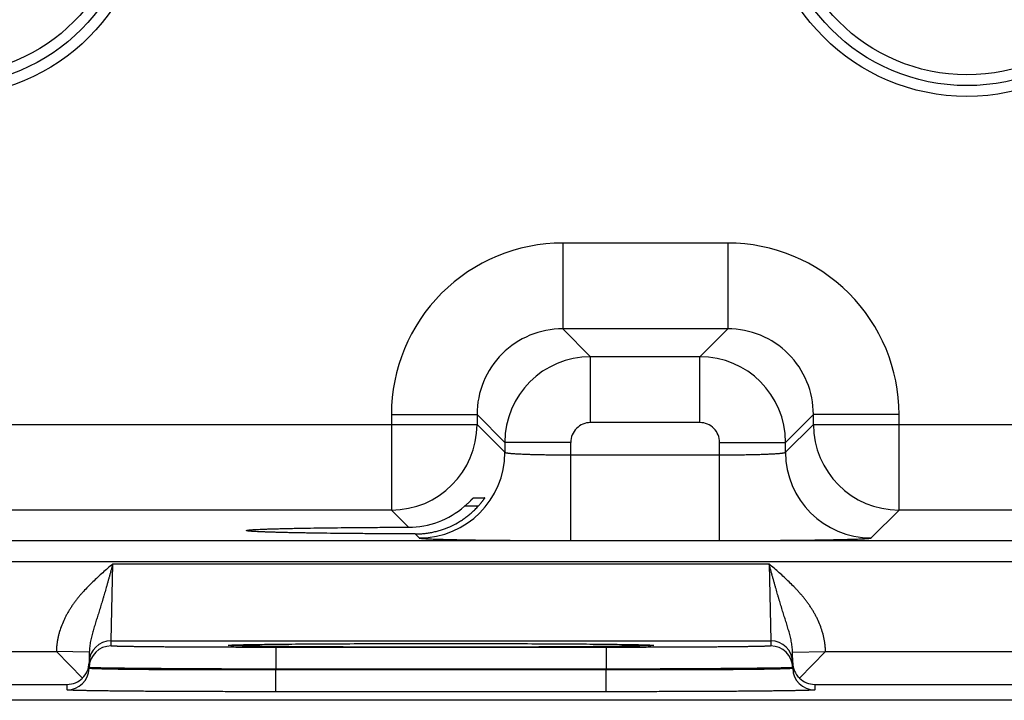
# Model space of a CAD drawing. Header units: inches. Extents: x 0 to 34, y 0 to 22.
# Tile 27 of 111: x 13.112 to 14.009, y 12.831 to 13.45. Entities that reach past the tile are written whole.
import ezdxf

# ---------------------------------------------------------------- set-up
doc = ezdxf.new("R2010")
doc.units = ezdxf.units.IN
doc.header["$LTSCALE"] = 1.87
doc.header["$MEASUREMENT"] = 0
doc.layers.get('0').update_dxf_attribs({"linetype": 'CONTINUOUS'})

msp = doc.modelspace()

# ---------------------------------------------------------------- linework, layer by layer
at = {"color": 7, "linetype": 'CONTINUOUS'}
for p, q in [((13.7568, 13.24691), (13.60648, 13.24691)), ((13.60648, 13.24691), (13.60648, 13.16892)), ((13.7568, 13.24691), (13.7568, 13.16892)), ((13.7568, 13.16892), (13.60648, 13.16892)), ((13.60648, 13.16892), (13.63185, 13.14355)), ((13.7568, 13.16892), (13.73143, 13.14355)), ((13.73143, 13.14355), (13.63185, 13.14355)), ((13.63185, 13.08356), (13.63185, 13.14355)), ((13.73143, 13.08356), (13.73143, 13.14355)), ((13.45051, 13.09093), (13.5285, 13.09093)), ((13.45051, 13.09093), (13.45051, 13.00392)), ((13.5285, 13.09093), (13.55387, 13.06556)), ((13.5285, 13.09093), (13.5285, 13.0819)), ((13.83478, 13.09093), (13.80941, 13.06556)), ((13.91277, 13.09093), (13.83478, 13.09093)), ((13.83478, 13.0819), (13.83478, 13.09093)), ((13.91277, 13.00392), (13.91277, 13.09093)), ((12.90478, 13.08191), (13.5285, 13.08191)), ((13.5285, 13.0819), (13.55387, 13.05653)), ((13.73143, 13.08356), (13.63185, 13.08356)), ((13.80941, 13.05653), (13.83478, 13.0819)), ((13.83478, 13.08191), (14.4585, 13.08191)), ((13.61386, 13.06556), (13.55387, 13.06556)), ((13.55387, 13.06556), (13.55387, 13.05653)), ((13.61386, 12.97618), (13.61386, 13.06556)), ((13.74942, 13.06556), (13.80941, 13.06556)), ((13.74942, 12.97618), (13.74942, 13.06556)), ((13.80941, 13.05653), (13.80941, 13.06556)), ((13.61386, 13.05416), (13.74942, 13.05416)), ((13.52521, 13.01515), (13.53551, 13.01515)), ((13.45052, 13.00392), (12.98276, 13.00392)), ((13.4661, 12.98834), (13.45052, 13.00392)), ((13.52947, 13.00734), (13.51708, 13.00734)), ((13.88739, 12.97855), (13.91276, 13.00392)), ((14.38052, 13.00392), (13.91276, 13.00392)), ((13.31846, 12.98529), (13.31846, 12.9853)), ((10.27411, 12.9761), (17.67229, 12.9761)), ((13.47222, 12.98222), (13.47589, 12.97855)), ((13.61386, 12.97618), (13.74942, 12.97618)), ((10.27411, 12.95709), (17.67229, 12.95709)), ((13.19529, 12.88493), (13.19684, 12.95493)), ((13.19684, 12.95493), (13.79442, 12.95493)), ((13.79442, 12.95493), (13.79598, 12.88493)), ((13.19529, 12.88493), (13.79598, 12.88493)), ((13.19529, 12.88026), (13.19529, 12.88493)), ((13.79598, 12.88493), (13.79598, 12.88026)), ((12.91581, 12.87525), (13.14546, 12.87525)), ((13.17545, 12.87466), (13.14552, 12.87518)), ((13.16922, 12.85107), (13.14552, 12.87518)), ((13.30189, 12.88079), (13.30409, 12.88105)), ((13.30418, 12.88102), (13.3043, 12.88103)), ((13.3043, 12.88103), (13.30448, 12.88104)), ((13.30448, 12.88104), (13.30472, 12.88106)), ((13.30472, 12.88106), (13.30502, 12.88107)), ((13.30502, 12.88107), (13.30537, 12.88109)), ((13.30537, 12.88109), (13.30602, 12.88112)), ((13.30602, 12.88112), (13.30681, 12.88116)), ((13.30681, 12.88116), (13.30813, 12.88121)), ((13.30813, 12.88121), (13.30977, 12.88126)), ((13.30977, 12.88126), (13.31232, 12.88133)), ((13.31232, 12.88133), (13.31548, 12.88141)), ((13.31548, 12.88141), (13.31934, 12.88149)), ((13.31934, 12.88149), (13.324, 12.88157)), ((13.324, 12.88157), (13.32963, 12.88166)), ((13.32963, 12.88166), (13.33493, 12.88173)), ((13.33493, 12.88173), (13.34099, 12.88181)), ((13.34099, 12.88181), (13.348, 12.88188)), ((13.646, 12.87895), (13.34526, 12.87895)), ((13.34526, 12.87895), (13.34526, 12.85912)), ((13.348, 12.88188), (13.35628, 12.88196)), ((13.35628, 12.88196), (13.36645, 12.88205)), ((13.36645, 12.88205), (13.37557, 12.88212)), ((13.37557, 12.88212), (13.38644, 12.88219)), ((13.38644, 12.88219), (13.39972, 12.88226)), ((13.39972, 12.88226), (13.40994, 12.88231)), ((13.40994, 12.88231), (13.42123, 12.88235)), ((13.42123, 12.88235), (13.43315, 12.88239)), ((13.43315, 12.88239), (13.44522, 12.88242)), ((13.44522, 12.88242), (13.45749, 12.88245)), ((13.45749, 12.88245), (13.46995, 12.88247)), ((13.46995, 12.88247), (13.4825, 12.88248)), ((13.4825, 12.88248), (13.4951, 12.88248)), ((13.4951, 12.88248), (13.5077, 12.88248)), ((13.5077, 12.88248), (13.52027, 12.88247)), ((13.52027, 12.88247), (13.53273, 12.88245)), ((13.53273, 12.88245), (13.54504, 12.88243)), ((13.54504, 12.88243), (13.55712, 12.88239)), ((13.55712, 12.88239), (13.56894, 12.88236)), ((13.56894, 12.88236), (13.58045, 12.88231)), ((13.58045, 12.88231), (13.5916, 12.88226)), ((13.5916, 12.88226), (13.60234, 12.8822)), ((13.60234, 12.8822), (13.61263, 12.88214)), ((13.61263, 12.88214), (13.62241, 12.88207)), ((13.62241, 12.88207), (13.63168, 12.88199)), ((13.63168, 12.88199), (13.63966, 12.88192)), ((13.63966, 12.88192), (13.64631, 12.88185)), ((13.646, 12.87895), (13.646, 12.85912)), ((13.64631, 12.88185), (13.6544, 12.88176)), ((13.6544, 12.88176), (13.66081, 12.88167)), ((13.66081, 12.88167), (13.66598, 12.88159)), ((13.66598, 12.88159), (13.67018, 12.88152)), ((13.67018, 12.88152), (13.67364, 12.88146)), ((13.67364, 12.88146), (13.67733, 12.88137)), ((13.67733, 12.88137), (13.6802, 12.8813)), ((13.6802, 12.8813), (13.68243, 12.88123)), ((13.68243, 12.88123), (13.68376, 12.88118)), ((13.68376, 12.88118), (13.68484, 12.88114)), ((13.68484, 12.88114), (13.68568, 12.8811)), ((13.68568, 12.8811), (13.68612, 12.88108)), ((13.68612, 12.88108), (13.68647, 12.88106)), ((13.68647, 12.88106), (13.68674, 12.88104)), ((13.68717, 12.88105), (13.68937, 12.88079)), ((13.81582, 12.87466), (13.84574, 12.87518)), ((13.82204, 12.85107), (13.84581, 12.87525)), ((13.84581, 12.87525), (14.07546, 12.87525)), ((13.17545, 12.87466), (13.17528, 12.86491)), ((13.81599, 12.86491), (13.81582, 12.87466)), ((13.17528, 12.85989), (13.17528, 12.86491)), ((13.17529, 12.86061), (13.17528, 12.85989)), ((13.17529, 12.86061), (13.17529, 12.86491)), ((13.34526, 12.85912), (13.34525, 12.8584)), ((13.64601, 12.8584), (13.34525, 12.8584)), ((13.34525, 12.83858), (13.34525, 12.8584)), ((13.646, 12.85912), (13.34526, 12.85912)), ((13.646, 12.85912), (13.64601, 12.8584)), ((13.64601, 12.83858), (13.64601, 12.8584)), ((13.81597, 12.86491), (13.81597, 12.86061)), ((13.81597, 12.86061), (13.81599, 12.85989)), ((13.81599, 12.86491), (13.81599, 12.85989)), ((12.90598, 12.84526), (13.15528, 12.84526)), ((13.15528, 12.84024), (13.15528, 12.84526)), ((13.83598, 12.84526), (14.08528, 12.84526)), ((13.83598, 12.84526), (13.83598, 12.84024)), ((17.87659, 12.83078), (8.45317, 12.83078)), ((13.64601, 12.83858), (13.34525, 12.83858))]:
    msp.add_line(p, q, dxfattribs=at)
for points in [[(13.30412, 12.88101), (13.30412, 12.88101), (13.30412, 12.88101), (13.30414, 12.88101), (13.30418, 12.88102)], [(13.68674, 12.88104), (13.68694, 12.88103), (13.68702, 12.88102), (13.68708, 12.88102), (13.68712, 12.88101), (13.68714, 12.88101)]]:
    msp.add_lwpolyline(points, dxfattribs=at)
for centre, radius in [((13.04463, 13.56528), 0.18484), ((13.97463, 13.56528), 0.18484), ((13.04463, 13.56528), 0.175), ((13.97463, 13.56528), 0.175), ((13.04463, 13.56528), 0.16516), ((13.97463, 13.56528), 0.16516)]:
    msp.add_circle(centre, radius, dxfattribs=at)
for centre, radius, start, end in [((13.60647, 13.09094), 0.15597, 89.99655, 180.00345), ((13.75681, 13.09094), 0.15597, 359.99655, 90.00345), ((13.60644, 13.09097), 0.07795, 89.97124, 180.02876), ((13.75683, 13.09097), 0.07795, 359.97124, 90.02876), ((13.63187, 13.06554), 0.07801, 90.01477, 179.98471), ((13.73141, 13.06554), 0.07801, 0.01477, 89.98471), ((13.45049, 13.08193), 0.07801, 270.02091, 359.97909), ((13.63185, 13.06556), 0.018, 89.99656, 180.00344), ((13.73143, 13.06556), 0.018, 359.99656, 90.00344), ((13.91279, 13.08193), 0.07801, 180.02091, 269.97909), ((13.47586, 13.05656), 0.07801, 270.02091, 359.97909), ((13.88742, 13.05656), 0.07801, 180.02091, 269.97909), ((13.46583, 13.06694), 0.0786, 270.19551, 310.69531), ((13.19529, 12.86493), 0.02, 89.99879, 178.99873), ((13.79598, 12.86493), 0.02, 1.00129, 90.00122), ((13.19529, 12.86026), 0.02, 89.99879, 178.99873), ((13.79598, 12.86026), 0.02, 1.00129, 90.00122), ((13.15528, 12.86023), 0.02, 269.99878, 358.99871), ((13.15562, 12.86527), 0.01966, 313.77202, 358.93993), ((13.83565, 12.86527), 0.01966, 181.06007, 226.22798), ((13.83598, 12.86023), 0.02, 181.00127, 270.00121), ((13.15504, 12.86545), 0.0202, 270.68664, 314.59363), ((13.83623, 12.86545), 0.0202, 225.40637, 269.31336)]:
    msp.add_arc(centre, radius, start, end, dxfattribs=at)
for points, knots in [([(13.55387, 13.05653), (13.55387, 13.05651), (13.5539, 13.05648), (13.55394, 13.05644), (13.55399, 13.05641), (13.55404, 13.05638), (13.55413, 13.05634), (13.55426, 13.05629), (13.55444, 13.05623), (13.55466, 13.05618), (13.55492, 13.05612), (13.5552, 13.05606), (13.55553, 13.05601), (13.55603, 13.05593), (13.55673, 13.05583), (13.55769, 13.05572), (13.55877, 13.05562), (13.55998, 13.05551), (13.56132, 13.05541), (13.56278, 13.05531), (13.56437, 13.05521), (13.56607, 13.05511), (13.56856, 13.05499), (13.57192, 13.05484), (13.57626, 13.05469), (13.58094, 13.05455), (13.58594, 13.05444), (13.5912, 13.05434), (13.59667, 13.05426), (13.60231, 13.0542), (13.60806, 13.05417), (13.61192, 13.05416), (13.61386, 13.05416)], [0, 0, 0, 0, 0.001207, 0.001961, 0.002833, 0.003829, 0.004956, 0.007611, 0.010815, 0.014577, 0.018901, 0.023789, 0.029239, 0.035252, 0.048956, 0.064875, 0.08298, 0.103229, 0.12558, 0.14998, 0.176375, 0.204704, 0.234901, 0.300614, 0.372901, 0.451088, 0.534442, 0.622178, 0.713474, 0.807469, 0.903279, 1, 1, 1, 1]), ([(13.74942, 13.05416), (13.75136, 13.05416), (13.75522, 13.05417), (13.76097, 13.0542), (13.7666, 13.05426), (13.77208, 13.05434), (13.77734, 13.05444), (13.78234, 13.05455), (13.78702, 13.05469), (13.79136, 13.05484), (13.79472, 13.05499), (13.79721, 13.05511), (13.79891, 13.05521), (13.8005, 13.05531), (13.80196, 13.05541), (13.8033, 13.05551), (13.80451, 13.05562), (13.80559, 13.05572), (13.80655, 13.05583), (13.80725, 13.05593), (13.80775, 13.05601), (13.80808, 13.05606), (13.80836, 13.05612), (13.80862, 13.05618), (13.80884, 13.05623), (13.80902, 13.05629), (13.80915, 13.05634), (13.80924, 13.05638), (13.80929, 13.05641), (13.80934, 13.05644), (13.80938, 13.05648), (13.8094, 13.05651), (13.80941, 13.05653)], [0, 0, 0, 0, 0.096721, 0.192531, 0.286526, 0.377822, 0.465558, 0.548912, 0.627099, 0.699386, 0.765099, 0.795296, 0.823625, 0.85002, 0.87442, 0.896771, 0.91702, 0.935125, 0.951044, 0.964748, 0.970761, 0.976211, 0.981099, 0.985423, 0.989185, 0.992389, 0.995044, 0.996171, 0.997167, 0.998039, 0.998793, 1, 1, 1, 1]), ([(13.51708, 13.00734), (13.51758, 13.00777), (13.51831, 13.00841), (13.51926, 13.00927), (13.51995, 13.00991), (13.52061, 13.01054), (13.52126, 13.01117), (13.52187, 13.01177), (13.52245, 13.01235), (13.52299, 13.0129), (13.52342, 13.01334), (13.52374, 13.01367), (13.52396, 13.0139), (13.52416, 13.01411), (13.52436, 13.01431), (13.52453, 13.01449), (13.52469, 13.01465), (13.52483, 13.01479), (13.52493, 13.0149), (13.525, 13.01497), (13.52505, 13.01502), (13.52509, 13.01505), (13.52513, 13.01509), (13.52516, 13.01511), (13.52518, 13.01513), (13.5252, 13.01514), (13.52521, 13.01514), (13.52521, 13.01515), (13.52521, 13.01515)], [0, 0, 0, 0, 0.173069, 0.25813, 0.341741, 0.4235, 0.502943, 0.579537, 0.652667, 0.721616, 0.785552, 0.815343, 0.843507, 0.869898, 0.894362, 0.916736, 0.936847, 0.954515, 0.969555, 0.976033, 0.981784, 0.986788, 0.991023, 0.994469, 0.997113, 0.998946, 0.999565, 1, 1, 1, 1]), ([(13.53551, 13.01515), (13.53552, 13.01515), (13.53552, 13.01515), (13.53552, 13.01514), (13.53552, 13.01514), (13.53552, 13.01513), (13.53552, 13.01513), (13.53551, 13.01512), (13.53551, 13.01511), (13.5355, 13.01509), (13.53549, 13.01507), (13.53548, 13.01503), (13.53545, 13.01499), (13.53542, 13.01493), (13.53536, 13.01484), (13.5353, 13.01474), (13.53524, 13.01464), (13.53518, 13.01454), (13.53504, 13.01433), (13.53482, 13.014), (13.53452, 13.01357), (13.53417, 13.01308), (13.53378, 13.01255), (13.53336, 13.01198), (13.5329, 13.01138), (13.53241, 13.01076), (13.53189, 13.01012), (13.53135, 13.00947), (13.53059, 13.00858), (13.53, 13.00792), (13.52959, 13.00748)], [0, 0, 0, 0, 0.000305, 0.000608, 0.00102, 0.00159, 0.002336, 0.003265, 0.004379, 0.005679, 0.008833, 0.012721, 0.01733, 0.022647, 0.035344, 0.050685, 0.059306, 0.068538, 0.088769, 0.135831, 0.190836, 0.252811, 0.320858, 0.394158, 0.471968, 0.553616, 0.638495, 0.726053, 0.815791, 1, 1, 1, 1]), ([(13.47222, 12.98222), (13.47356, 12.98222), (13.47624, 12.98228), (13.48026, 12.98258), (13.48427, 12.9831), (13.48826, 12.98382), (13.4922, 12.98475), (13.49738, 12.98627), (13.5037, 12.98867), (13.50972, 12.99172), (13.51432, 12.99451), (13.51765, 12.99678), (13.52085, 12.99922), (13.52392, 13.00181), (13.52684, 13.00456), (13.52869, 13.00649), (13.52959, 13.00748)], [0, 0, 0, 0, 0.062323, 0.124811, 0.187429, 0.250137, 0.312899, 0.37568, 0.501127, 0.626327, 0.688819, 0.751218, 0.813527, 0.875752, 0.937904, 1, 1, 1, 1]), ([(13.31846, 12.9853), (13.31846, 12.98532), (13.31848, 12.98533), (13.3185, 12.98535), (13.31853, 12.98538), (13.31859, 12.98541), (13.31868, 12.98544), (13.31878, 12.98547), (13.31891, 12.98551), (13.31906, 12.98554), (13.3193, 12.98559), (13.31965, 12.98565), (13.32014, 12.98571), (13.32071, 12.98578), (13.32136, 12.98584), (13.3221, 12.98591), (13.32324, 12.986), (13.32487, 12.98611), (13.32708, 12.98624), (13.3296, 12.98637), (13.33245, 12.98649), (13.33561, 12.98662), (13.33907, 12.98674), (13.34283, 12.98685), (13.34688, 12.98697), (13.35122, 12.98708), (13.35583, 12.98719), (13.3607, 12.98729), (13.36584, 12.98739), (13.37317, 12.98752), (13.38291, 12.98768), (13.39521, 12.98784), (13.40829, 12.98798), (13.42202, 12.9881), (13.43632, 12.9882), (13.45108, 12.98828), (13.46106, 12.98832), (13.4661, 12.98834)], [0, 0, 0, 0, 0.000271, 0.000441, 0.00064, 0.001129, 0.00175, 0.002505, 0.003398, 0.004429, 0.0056, 0.008361, 0.011682, 0.015562, 0.02, 0.024995, 0.030544, 0.043297, 0.058244, 0.075364, 0.09464, 0.116043, 0.139519, 0.165015, 0.192474, 0.221841, 0.253063, 0.286084, 0.32085, 0.357303, 0.434997, 0.518522, 0.607216, 0.70042, 0.797459, 0.897581, 1, 1, 1, 1]), ([(13.47222, 12.98222), (13.46699, 12.98223), (13.45664, 12.98226), (13.44132, 12.98234), (13.42644, 12.98243), (13.41212, 12.98255), (13.39848, 12.98269), (13.38562, 12.98286), (13.37544, 12.98301), (13.36777, 12.98314), (13.36239, 12.98325), (13.35729, 12.98335), (13.35247, 12.98346), (13.34793, 12.98358), (13.34369, 12.98369), (13.33976, 12.98381), (13.33614, 12.98394), (13.33285, 12.98406), (13.32988, 12.98419), (13.32725, 12.98432), (13.32528, 12.98443), (13.32387, 12.98453), (13.32294, 12.98459), (13.3221, 12.98466), (13.32134, 12.98473), (13.32067, 12.9848), (13.32017, 12.98486), (13.31982, 12.9849), (13.31958, 12.98494), (13.31937, 12.98497), (13.31918, 12.98501), (13.31901, 12.98504), (13.31887, 12.98508), (13.31874, 12.98511), (13.31864, 12.98514), (13.31857, 12.98517), (13.31853, 12.9852), (13.3185, 12.98522), (13.31848, 12.98523), (13.31847, 12.98525), (13.31846, 12.98527), (13.31846, 12.98528), (13.31846, 12.98529)], [0, 0, 0, 0, 0.101866, 0.20169, 0.298653, 0.391946, 0.480843, 0.564654, 0.642687, 0.67932, 0.714258, 0.747442, 0.778812, 0.808312, 0.835885, 0.861473, 0.885019, 0.906465, 0.925756, 0.942856, 0.957747, 0.964357, 0.970408, 0.975897, 0.980822, 0.985181, 0.988973, 0.990656, 0.992197, 0.993595, 0.994851, 0.995965, 0.996937, 0.997769, 0.998462, 0.999019, 0.999249, 0.999447, 0.999617, 0.999761, 0.999886, 1, 1, 1, 1]), ([(13.47589, 12.97855), (13.47589, 12.97854), (13.4759, 12.97853), (13.47594, 12.97851), (13.47599, 12.97849), (13.47607, 12.97846), (13.47617, 12.97843), (13.47629, 12.9784), (13.47649, 12.97836), (13.47679, 12.97831), (13.47722, 12.97825), (13.47772, 12.9782), (13.4783, 12.97814), (13.47897, 12.97808), (13.47971, 12.97803), (13.48053, 12.97797), (13.48143, 12.97791), (13.48279, 12.97784), (13.48468, 12.97774), (13.48717, 12.97763), (13.48996, 12.97753), (13.49304, 12.97743), (13.49641, 12.97733), (13.50005, 12.97723), (13.50396, 12.97713), (13.50813, 12.97704), (13.51255, 12.97696), (13.51891, 12.97684), (13.5274, 12.97671), (13.53818, 12.97657), (13.54967, 12.97646), (13.56177, 12.97636), (13.57435, 12.97628), (13.58731, 12.97622), (13.60052, 12.97619), (13.6094, 12.97618), (13.61386, 12.97618)], [0, 0, 0, 0, 0.000163, 0.000356, 0.000837, 0.001454, 0.002211, 0.003109, 0.004151, 0.006666, 0.009759, 0.013431, 0.01768, 0.022505, 0.027903, 0.033872, 0.040409, 0.047509, 0.063386, 0.081466, 0.101706, 0.124061, 0.148477, 0.174898, 0.203262, 0.233501, 0.265545, 0.299319, 0.371734, 0.450065, 0.533574, 0.621476, 0.712942, 0.807113, 0.9031, 1, 1, 1, 1]), ([(13.74942, 12.97618), (13.75388, 12.97618), (13.76276, 12.97619), (13.77597, 12.97622), (13.78893, 12.97628), (13.80151, 12.97636), (13.81361, 12.97646), (13.8251, 12.97657), (13.83588, 12.97671), (13.84437, 12.97684), (13.85073, 12.97696), (13.85515, 12.97704), (13.85932, 12.97713), (13.86323, 12.97723), (13.86687, 12.97733), (13.87024, 12.97743), (13.87332, 12.97753), (13.87611, 12.97763), (13.8786, 12.97774), (13.88049, 12.97784), (13.88185, 12.97791), (13.88275, 12.97797), (13.88357, 12.97803), (13.88431, 12.97808), (13.88498, 12.97814), (13.88556, 12.9782), (13.88606, 12.97825), (13.88649, 12.97831), (13.88679, 12.97836), (13.88699, 12.9784), (13.88711, 12.97843), (13.88721, 12.97846), (13.88729, 12.97849), (13.88734, 12.97851), (13.88738, 12.97853), (13.88739, 12.97854), (13.88739, 12.97855)], [0, 0, 0, 0, 0.0969, 0.192887, 0.287058, 0.378524, 0.466426, 0.549935, 0.628266, 0.700681, 0.734455, 0.766499, 0.796738, 0.825102, 0.851523, 0.875939, 0.898294, 0.918534, 0.936614, 0.952491, 0.959591, 0.966128, 0.972097, 0.977495, 0.98232, 0.986569, 0.990241, 0.993334, 0.995849, 0.996891, 0.997789, 0.998546, 0.999163, 0.999644, 0.999837, 1, 1, 1, 1]), ([(13.19684, 12.95493), (13.19376, 12.95226), (13.18913, 12.94826), (13.18306, 12.9428), (13.1786, 12.93861), (13.17426, 12.9343), (13.17077, 12.93058), (13.16807, 12.92753), (13.16609, 12.92519), (13.16418, 12.92281), (13.16232, 12.92037), (13.16053, 12.91789), (13.15881, 12.91536), (13.15717, 12.91278), (13.15561, 12.91014), (13.15415, 12.90746), (13.15231, 12.90381), (13.15027, 12.89914), (13.1486, 12.89431), (13.14751, 12.89038), (13.14693, 12.8879), (13.14654, 12.8859), (13.14628, 12.88439), (13.14605, 12.88288), (13.14586, 12.88136), (13.1457, 12.87984), (13.14558, 12.87831), (13.14549, 12.87678), (13.14547, 12.87576), (13.14546, 12.87525)], [0, 0, 0, 0, 0.125001, 0.187502, 0.250003, 0.312504, 0.375004, 0.406255, 0.437506, 0.468757, 0.500008, 0.53126, 0.562511, 0.593762, 0.625012, 0.656263, 0.687514, 0.750004, 0.812492, 0.843742, 0.874992, 0.890618, 0.906244, 0.92187, 0.937496, 0.953122, 0.968748, 0.984374, 1, 1, 1, 1]), ([(13.19684, 12.95493), (13.1966, 12.95403), (13.19623, 12.95268), (13.19573, 12.95089), (13.19536, 12.94954), (13.19499, 12.94819), (13.1945, 12.9464), (13.19388, 12.94417), (13.19314, 12.9415), (13.19252, 12.93928), (13.19202, 12.93751), (13.19152, 12.93575), (13.1909, 12.93356), (13.19015, 12.93095), (13.1894, 12.92836), (13.18877, 12.92621), (13.18827, 12.9245), (13.18789, 12.92323), (13.18751, 12.92196), (13.18701, 12.92028), (13.18637, 12.9182), (13.18561, 12.91571), (13.18485, 12.91325), (13.18409, 12.91081), (13.18309, 12.90759), (13.18208, 12.9044), (13.1811, 12.90122), (13.18037, 12.89886), (13.17966, 12.89649), (13.17897, 12.89413), (13.17831, 12.89177), (13.17769, 12.88939), (13.17711, 12.887), (13.17659, 12.88459), (13.17615, 12.88215), (13.17567, 12.87885), (13.17548, 12.87634), (13.17545, 12.87466)], [0, 0, 0, 0, 0.033611, 0.050408, 0.067194, 0.083966, 0.100721, 0.134165, 0.1675, 0.200702, 0.217245, 0.233745, 0.266607, 0.299272, 0.331722, 0.36394, 0.379958, 0.395913, 0.411807, 0.427638, 0.45911, 0.490326, 0.521286, 0.551998, 0.582476, 0.642799, 0.672682, 0.702419, 0.732044, 0.761588, 0.791091, 0.820598, 0.850144, 0.87978, 0.909544, 0.93948, 1, 1, 1, 1]), ([(13.84581, 12.87525), (13.8458, 12.87576), (13.84577, 12.87678), (13.84569, 12.87831), (13.84557, 12.87984), (13.84541, 12.88136), (13.84522, 12.88288), (13.84499, 12.88439), (13.84473, 12.8859), (13.84433, 12.8879), (13.84376, 12.89038), (13.84266, 12.89431), (13.84099, 12.89914), (13.83895, 12.90381), (13.83712, 12.90746), (13.83565, 12.91014), (13.83409, 12.91278), (13.83245, 12.91536), (13.83073, 12.91789), (13.82894, 12.92037), (13.82709, 12.9228), (13.82517, 12.92519), (13.8232, 12.92753), (13.82117, 12.92982), (13.8191, 12.93207), (13.81628, 12.93502), (13.81266, 12.93861), (13.8082, 12.9428), (13.80365, 12.9469), (13.79905, 12.95093), (13.79596, 12.9536), (13.79442, 12.95493)], [0, 0, 0, 0, 0.015626, 0.031252, 0.046878, 0.062504, 0.07813, 0.093755, 0.109381, 0.125007, 0.156257, 0.187507, 0.249995, 0.312485, 0.343736, 0.374986, 0.406237, 0.437488, 0.468739, 0.49999, 0.531241, 0.562492, 0.593743, 0.624994, 0.656245, 0.687497, 0.749997, 0.812498, 0.874999, 0.9375, 1, 1, 1, 1]), ([(13.81582, 12.87466), (13.81579, 12.87634), (13.81559, 12.87885), (13.81512, 12.88215), (13.81467, 12.88458), (13.81415, 12.887), (13.81358, 12.88939), (13.81295, 12.89176), (13.81229, 12.89413), (13.81161, 12.89649), (13.8109, 12.89885), (13.81017, 12.90122), (13.80918, 12.90439), (13.80818, 12.90759), (13.80717, 12.9108), (13.80641, 12.91324), (13.80565, 12.91571), (13.80489, 12.91819), (13.80426, 12.92027), (13.80376, 12.92195), (13.80338, 12.92322), (13.803, 12.92449), (13.8025, 12.9262), (13.80187, 12.92835), (13.80111, 12.93094), (13.80036, 12.93355), (13.79974, 12.93574), (13.79925, 12.9375), (13.79875, 12.93927), (13.79813, 12.94148), (13.79738, 12.94416), (13.79677, 12.94639), (13.79628, 12.94818), (13.79578, 12.94997), (13.79516, 12.95222), (13.79467, 12.95402), (13.79442, 12.95492)], [0, 0, 0, 0, 0.06052, 0.090458, 0.120222, 0.149858, 0.179405, 0.208912, 0.238416, 0.26796, 0.297585, 0.327322, 0.357205, 0.417528, 0.448006, 0.478718, 0.509678, 0.540892, 0.572365, 0.588196, 0.604089, 0.620044, 0.636061, 0.668279, 0.700729, 0.733393, 0.766255, 0.782755, 0.799298, 0.832499, 0.865834, 0.899278, 0.916033, 0.932805, 0.966389, 1, 1, 1, 1]), ([(13.34526, 12.87895), (13.34036, 12.87895), (13.33061, 12.87895), (13.3161, 12.87897), (13.30187, 12.879), (13.28805, 12.87904), (13.27479, 12.8791), (13.26221, 12.87916), (13.2522, 12.87923), (13.24462, 12.87928), (13.2393, 12.87933), (13.23422, 12.87938), (13.22942, 12.87942), (13.22489, 12.87947), (13.22066, 12.87953), (13.21672, 12.87958), (13.2131, 12.87964), (13.20979, 12.87969), (13.20681, 12.87975), (13.20454, 12.8798), (13.20288, 12.87984), (13.20177, 12.87987), (13.20075, 12.87991), (13.19981, 12.87994), (13.19896, 12.87997), (13.1982, 12.88), (13.19752, 12.88003), (13.19694, 12.88006), (13.19644, 12.88009), (13.19609, 12.88012), (13.19585, 12.88014), (13.1957, 12.88016), (13.19558, 12.88017), (13.19549, 12.88019), (13.19543, 12.8802), (13.19539, 12.88021), (13.19536, 12.88021), (13.19533, 12.88022), (13.19532, 12.88023), (13.1953, 12.88024), (13.19529, 12.88024), (13.19529, 12.88025), (13.19529, 12.88026)], [0, 0, 0, 0, 0.097998, 0.195053, 0.29023, 0.382613, 0.471311, 0.555471, 0.634282, 0.671442, 0.706984, 0.740823, 0.772877, 0.80307, 0.831327, 0.857582, 0.881771, 0.903837, 0.923725, 0.941388, 0.949372, 0.956785, 0.963621, 0.969877, 0.97555, 0.980635, 0.985131, 0.989034, 0.992342, 0.995055, 0.996187, 0.99717, 0.998004, 0.99869, 0.998977, 0.999227, 0.999441, 0.999618, 0.999761, 0.999819, 0.999869, 1, 1, 1, 1]), ([(13.68937, 12.88079), (13.68937, 12.88079), (13.68937, 12.88078), (13.68936, 12.88077), (13.68935, 12.88077), (13.68934, 12.88076), (13.68931, 12.88075), (13.68927, 12.88074), (13.68923, 12.88073), (13.68919, 12.88072), (13.68911, 12.8807), (13.68899, 12.88068), (13.68883, 12.88066), (13.68864, 12.88064), (13.68842, 12.88062), (13.68817, 12.8806), (13.68778, 12.88057), (13.68722, 12.88054), (13.68646, 12.8805), (13.68559, 12.88046), (13.6846, 12.88042), (13.6835, 12.88038), (13.68229, 12.88034), (13.68096, 12.8803), (13.67952, 12.88026), (13.67797, 12.88022), (13.67632, 12.88018), (13.67389, 12.88013), (13.67059, 12.88006), (13.66631, 12.87999), (13.66163, 12.87992), (13.65654, 12.87985), (13.65107, 12.87978), (13.64523, 12.87972), (13.63902, 12.87965), (13.63247, 12.87959), (13.62559, 12.87954), (13.6158, 12.87946), (13.60288, 12.87938), (13.58663, 12.8793), (13.5695, 12.87923), (13.55167, 12.87917), (13.53329, 12.87913), (13.51455, 12.87911), (13.49563, 12.8791), (13.47671, 12.87911), (13.45797, 12.87913), (13.4396, 12.87917), (13.42176, 12.87923), (13.40463, 12.8793), (13.38838, 12.87938), (13.37546, 12.87946), (13.36567, 12.87954), (13.35879, 12.87959), (13.35224, 12.87965), (13.34604, 12.87972), (13.34019, 12.87978), (13.33472, 12.87985), (13.32964, 12.87992), (13.32495, 12.87999), (13.32068, 12.88006), (13.31737, 12.88013), (13.31495, 12.88018), (13.31329, 12.88022), (13.31174, 12.88026), (13.3103, 12.8803), (13.30898, 12.88034), (13.30776, 12.88038), (13.30666, 12.88042), (13.30568, 12.88046), (13.3048, 12.8805), (13.30405, 12.88054), (13.30349, 12.88057), (13.3031, 12.8806), (13.30285, 12.88062), (13.30263, 12.88064), (13.30244, 12.88066), (13.30227, 12.88068), (13.30216, 12.8807), (13.30208, 12.88072), (13.30203, 12.88073), (13.30199, 12.88074), (13.30196, 12.88075), (13.30193, 12.88076), (13.30191, 12.88077), (13.3019, 12.88077), (13.30189, 12.88078), (13.30189, 12.88079), (13.30189, 12.88079)], [0, 0, 0, 0, 0.000029, 0.000048, 0.00007, 0.000126, 0.000199, 0.00029, 0.000399, 0.000526, 0.000672, 0.001019, 0.00144, 0.001936, 0.002507, 0.003152, 0.003871, 0.005534, 0.007493, 0.009747, 0.012297, 0.015139, 0.018272, 0.021696, 0.025406, 0.029403, 0.033683, 0.038243, 0.048196, 0.059236, 0.071337, 0.084468, 0.098599, 0.113695, 0.129721, 0.146638, 0.164407, 0.182984, 0.22238, 0.264445, 0.308776, 0.354949, 0.402517, 0.451023, 0.5, 0.548977, 0.597482, 0.645051, 0.691223, 0.735555, 0.77762, 0.817015, 0.835593, 0.853361, 0.870279, 0.886305, 0.901401, 0.915532, 0.928663, 0.940764, 0.951804, 0.961757, 0.966317, 0.970597, 0.974594, 0.978304, 0.981728, 0.984861, 0.987703, 0.990253, 0.992507, 0.994466, 0.996129, 0.996848, 0.997493, 0.998064, 0.998559, 0.998981, 0.999328, 0.999474, 0.999601, 0.99971, 0.999801, 0.999874, 0.99993, 0.999952, 0.999971, 1, 1, 1, 1]), ([(13.30409, 12.88105), (13.30432, 12.88106), (13.30482, 12.88108), (13.30593, 12.88114), (13.30755, 12.8812), (13.30977, 12.88127), (13.31236, 12.88134), (13.31531, 12.88141), (13.31861, 12.88148), (13.32227, 12.88155), (13.32781, 12.88164), (13.33556, 12.88175), (13.34578, 12.88187), (13.35718, 12.88198), (13.36967, 12.88208), (13.38316, 12.88217), (13.4028, 12.88228), (13.42899, 12.88239), (13.46177, 12.88246), (13.49562, 12.88249), (13.52947, 12.88246), (13.56225, 12.88239), (13.58844, 12.88228), (13.60809, 12.88217), (13.62157, 12.88208), (13.63407, 12.88198), (13.64547, 12.88187), (13.65569, 12.88175), (13.66344, 12.88164), (13.66899, 12.88155), (13.67264, 12.88148), (13.67595, 12.88141), (13.6789, 12.88134), (13.68149, 12.88127), (13.68371, 12.8812), (13.68533, 12.88114), (13.68644, 12.88108), (13.68694, 12.88106), (13.68717, 12.88105)], [0, 0, 0, 0, 0.001812, 0.003868, 0.00871, 0.014518, 0.021281, 0.028987, 0.03762, 0.047164, 0.0576, 0.08106, 0.107814, 0.137654, 0.170348, 0.205637, 0.243241, 0.324199, 0.410683, 0.499973, 0.589263, 0.67575, 0.756713, 0.79432, 0.829613, 0.862311, 0.892155, 0.918914, 0.942378, 0.952817, 0.962363, 0.970999, 0.978708, 0.985473, 0.991284, 0.996129, 0.998187, 1, 1, 1, 1]), ([(13.79598, 12.88026), (13.79598, 12.88025), (13.79597, 12.88024), (13.79596, 12.88024), (13.79595, 12.88023), (13.79593, 12.88022), (13.79591, 12.88021), (13.79587, 12.88021), (13.79584, 12.8802), (13.79578, 12.88019), (13.79569, 12.88017), (13.79556, 12.88016), (13.79542, 12.88014), (13.79518, 12.88012), (13.79482, 12.88009), (13.79433, 12.88006), (13.79374, 12.88003), (13.79307, 12.88), (13.79231, 12.87997), (13.79146, 12.87994), (13.79052, 12.87991), (13.78949, 12.87987), (13.78838, 12.87984), (13.78673, 12.8798), (13.78445, 12.87975), (13.78147, 12.87969), (13.77817, 12.87964), (13.77454, 12.87958), (13.7706, 12.87953), (13.76637, 12.87947), (13.76184, 12.87942), (13.75704, 12.87938), (13.75197, 12.87933), (13.74664, 12.87928), (13.73907, 12.87923), (13.72906, 12.87916), (13.71647, 12.8791), (13.70321, 12.87904), (13.6894, 12.879), (13.67517, 12.87897), (13.66065, 12.87895), (13.6509, 12.87895), (13.646, 12.87895)], [0, 0, 0, 0, 0.000131, 0.000181, 0.000239, 0.000382, 0.000559, 0.000773, 0.001023, 0.00131, 0.001996, 0.00283, 0.003813, 0.004945, 0.007658, 0.010966, 0.014869, 0.019365, 0.02445, 0.030123, 0.036379, 0.043215, 0.050628, 0.058612, 0.076275, 0.096163, 0.118229, 0.142418, 0.168673, 0.19693, 0.227123, 0.259177, 0.293016, 0.328558, 0.365718, 0.444529, 0.528689, 0.617387, 0.70977, 0.804947, 0.902002, 1, 1, 1, 1]), ([(13.34525, 12.8584), (13.3397, 12.85839), (13.32864, 12.85837), (13.3122, 12.85837), (13.29607, 12.85838), (13.28041, 12.8584), (13.26538, 12.85845), (13.25112, 12.85851), (13.23978, 12.85858), (13.23119, 12.85864), (13.22515, 12.85869), (13.2194, 12.85874), (13.21396, 12.8588), (13.20883, 12.85886), (13.20403, 12.85892), (13.19957, 12.85899), (13.19546, 12.85906), (13.19171, 12.85913), (13.18834, 12.85921), (13.18576, 12.85927), (13.18388, 12.85933), (13.18262, 12.85937), (13.18146, 12.85941), (13.1804, 12.85945), (13.17944, 12.85949), (13.17857, 12.85953), (13.17781, 12.85957), (13.17715, 12.85962), (13.17666, 12.85965), (13.17632, 12.85968), (13.1761, 12.85971), (13.17591, 12.85973), (13.17574, 12.85975), (13.1756, 12.85977), (13.1755, 12.85979), (13.17543, 12.85981), (13.17539, 12.85982), (13.17536, 12.85983), (13.17533, 12.85984), (13.17531, 12.85985), (13.17529, 12.85986), (13.17528, 12.85987), (13.17528, 12.85988), (13.17528, 12.85989)], [0, 0, 0, 0, 0.097991, 0.19504, 0.290211, 0.382588, 0.471281, 0.555436, 0.634242, 0.671399, 0.706939, 0.740776, 0.772828, 0.803018, 0.831273, 0.857526, 0.881713, 0.903776, 0.923663, 0.941325, 0.949308, 0.95672, 0.963556, 0.969813, 0.975485, 0.980571, 0.985068, 0.988972, 0.992282, 0.993714, 0.994997, 0.996131, 0.997117, 0.997954, 0.998643, 0.998932, 0.999185, 0.999402, 0.999583, 0.99973, 0.999845, 0.999931, 1, 1, 1, 1]), ([(13.34526, 12.85912), (13.33971, 12.85913), (13.32866, 12.85916), (13.31221, 12.85921), (13.29608, 12.85927), (13.28043, 12.85934), (13.2654, 12.85942), (13.25113, 12.8595), (13.23979, 12.85958), (13.23121, 12.85965), (13.22517, 12.8597), (13.21942, 12.85975), (13.21398, 12.8598), (13.20885, 12.85986), (13.20405, 12.85991), (13.19959, 12.85997), (13.19548, 12.86003), (13.19173, 12.86008), (13.18884, 12.86013), (13.18671, 12.86017), (13.18526, 12.8602), (13.1839, 12.86023), (13.18264, 12.86026), (13.18148, 12.86029), (13.18042, 12.86032), (13.17945, 12.86035), (13.17859, 12.86038), (13.17783, 12.8604), (13.17716, 12.86043), (13.17667, 12.86046), (13.17633, 12.86048), (13.17612, 12.86049), (13.17592, 12.86051), (13.17576, 12.86052), (13.17562, 12.86053), (13.17552, 12.86055), (13.17545, 12.86056), (13.17541, 12.86056), (13.17537, 12.86057), (13.17534, 12.86058), (13.17532, 12.86058), (13.1753, 12.86059), (13.1753, 12.86059), (13.17529, 12.8606), (13.17529, 12.8606), (13.17529, 12.86061)], [0, 0, 0, 0, 0.098003, 0.195063, 0.290244, 0.382632, 0.471334, 0.555498, 0.634313, 0.671474, 0.707018, 0.740859, 0.772915, 0.803109, 0.831369, 0.857625, 0.881816, 0.903883, 0.923772, 0.932885, 0.941436, 0.949421, 0.956833, 0.96367, 0.969926, 0.975599, 0.980684, 0.985178, 0.98908, 0.992387, 0.993817, 0.995097, 0.996228, 0.99721, 0.998042, 0.998724, 0.99901, 0.999258, 0.999469, 0.999644, 0.999782, 0.999885, 0.999924, 0.999955, 1, 1, 1, 1]), ([(13.81597, 12.86061), (13.81597, 12.8606), (13.81597, 12.8606), (13.81597, 12.86059), (13.81596, 12.86059), (13.81594, 12.86058), (13.81592, 12.86058), (13.81589, 12.86057), (13.81586, 12.86056), (13.81582, 12.86056), (13.81575, 12.86055), (13.81565, 12.86053), (13.81551, 12.86052), (13.81534, 12.86051), (13.81515, 12.86049), (13.81493, 12.86048), (13.81459, 12.86046), (13.8141, 12.86043), (13.81344, 12.8604), (13.81268, 12.86038), (13.81181, 12.86035), (13.81085, 12.86032), (13.80978, 12.86029), (13.80862, 12.86026), (13.80736, 12.86023), (13.80601, 12.8602), (13.80455, 12.86017), (13.80243, 12.86013), (13.79953, 12.86008), (13.79578, 12.86003), (13.79168, 12.85997), (13.78722, 12.85991), (13.78242, 12.85986), (13.77729, 12.8598), (13.77184, 12.85975), (13.76609, 12.8597), (13.76006, 12.85965), (13.75147, 12.85958), (13.74013, 12.8595), (13.72587, 12.85942), (13.71084, 12.85934), (13.69518, 12.85927), (13.67905, 12.85921), (13.66261, 12.85916), (13.65155, 12.85913), (13.646, 12.85912)], [0, 0, 0, 0, 0.000045, 0.000076, 0.000115, 0.000218, 0.000356, 0.000531, 0.000742, 0.00099, 0.001276, 0.001958, 0.00279, 0.003772, 0.004902, 0.006183, 0.007613, 0.01092, 0.014821, 0.019316, 0.024401, 0.030074, 0.03633, 0.043166, 0.050579, 0.058563, 0.067115, 0.076228, 0.096117, 0.118184, 0.142374, 0.168631, 0.19689, 0.227084, 0.25914, 0.292981, 0.328525, 0.365687, 0.444502, 0.528666, 0.617368, 0.709755, 0.804937, 0.901997, 1, 1, 1, 1]), ([(13.81599, 12.85989), (13.81599, 12.85988), (13.81598, 12.85987), (13.81597, 12.85986), (13.81596, 12.85985), (13.81593, 12.85984), (13.81591, 12.85983), (13.81587, 12.85982), (13.81583, 12.85981), (13.81576, 12.85979), (13.81566, 12.85977), (13.81552, 12.85975), (13.81535, 12.85973), (13.81516, 12.85971), (13.81494, 12.85968), (13.8146, 12.85965), (13.81412, 12.85962), (13.81345, 12.85957), (13.81269, 12.85953), (13.81183, 12.85949), (13.81086, 12.85945), (13.8098, 12.85941), (13.80864, 12.85937), (13.80738, 12.85933), (13.80551, 12.85927), (13.80293, 12.85921), (13.79955, 12.85913), (13.7958, 12.85906), (13.79169, 12.85899), (13.78723, 12.85892), (13.78243, 12.85886), (13.77731, 12.8588), (13.77186, 12.85874), (13.76611, 12.85869), (13.76007, 12.85864), (13.75149, 12.85858), (13.74015, 12.85851), (13.72588, 12.85845), (13.71085, 12.8584), (13.6952, 12.85838), (13.67907, 12.85837), (13.66262, 12.85837), (13.65157, 12.85839), (13.64601, 12.8584)], [0, 0, 0, 0, 0.000069, 0.000155, 0.00027, 0.000417, 0.000598, 0.000815, 0.001068, 0.001357, 0.002046, 0.002883, 0.003869, 0.005003, 0.006286, 0.007718, 0.011028, 0.014932, 0.019429, 0.024515, 0.030187, 0.036444, 0.04328, 0.050692, 0.058675, 0.076337, 0.096224, 0.118287, 0.142474, 0.168727, 0.196982, 0.227172, 0.259224, 0.293061, 0.3286, 0.365758, 0.444564, 0.528719, 0.617412, 0.709789, 0.80496, 0.902009, 1, 1, 1, 1]), ([(13.34525, 12.83858), (13.33904, 12.83858), (13.32669, 12.83858), (13.30831, 12.83861), (13.29028, 12.83865), (13.27278, 12.8387), (13.25598, 12.83877), (13.24004, 12.83885), (13.22737, 12.83893), (13.21777, 12.839), (13.21103, 12.83906), (13.2046, 12.83912), (13.19852, 12.83918), (13.19278, 12.83924), (13.18742, 12.83931), (13.18243, 12.83938), (13.17784, 12.83945), (13.17365, 12.83952), (13.17042, 12.83959), (13.16804, 12.83964), (13.16642, 12.83968), (13.1649, 12.83971), (13.16349, 12.83975), (13.1622, 12.83979), (13.16101, 12.83983), (13.15993, 12.83987), (13.15897, 12.83991), (13.15811, 12.83995), (13.15737, 12.83999), (13.15675, 12.84003), (13.15629, 12.84006), (13.15599, 12.84009), (13.1558, 12.84011), (13.15565, 12.84013), (13.15553, 12.84015), (13.15546, 12.84016), (13.15541, 12.84017), (13.15537, 12.84018), (13.15534, 12.84019), (13.15532, 12.8402), (13.1553, 12.84021), (13.15529, 12.84022), (13.15528, 12.84023), (13.15528, 12.84024)], [0, 0, 0, 0, 0.097998, 0.195053, 0.29023, 0.382613, 0.471311, 0.555471, 0.634282, 0.671442, 0.706984, 0.740823, 0.772877, 0.80307, 0.831327, 0.857582, 0.881771, 0.903837, 0.923725, 0.932837, 0.941388, 0.949372, 0.956785, 0.963621, 0.969877, 0.97555, 0.980635, 0.985131, 0.989034, 0.992342, 0.995055, 0.996187, 0.99717, 0.998004, 0.99869, 0.998977, 0.999227, 0.999441, 0.999618, 0.999761, 0.999819, 0.999869, 1, 1, 1, 1]), ([(13.83598, 12.84024), (13.83598, 12.84023), (13.83597, 12.84022), (13.83596, 12.84021), (13.83595, 12.8402), (13.83593, 12.84019), (13.83589, 12.84018), (13.83585, 12.84017), (13.83581, 12.84016), (13.83573, 12.84015), (13.83562, 12.84013), (13.83546, 12.84011), (13.83527, 12.84009), (13.83497, 12.84006), (13.83452, 12.84003), (13.83389, 12.83999), (13.83315, 12.83995), (13.8323, 12.83991), (13.83133, 12.83987), (13.83026, 12.83983), (13.82907, 12.83979), (13.82777, 12.83975), (13.82636, 12.83971), (13.82485, 12.83968), (13.82322, 12.83964), (13.82084, 12.83959), (13.81761, 12.83952), (13.81342, 12.83945), (13.80883, 12.83938), (13.80385, 12.83931), (13.79848, 12.83924), (13.79275, 12.83918), (13.78666, 12.83912), (13.78024, 12.83906), (13.77349, 12.839), (13.7639, 12.83893), (13.75122, 12.83885), (13.73528, 12.83877), (13.71848, 12.8387), (13.70098, 12.83865), (13.68296, 12.83861), (13.66457, 12.83858), (13.65222, 12.83858), (13.64601, 12.83858)], [0, 0, 0, 0, 0.000131, 0.000181, 0.000239, 0.000382, 0.000559, 0.000773, 0.001023, 0.00131, 0.001996, 0.00283, 0.003813, 0.004945, 0.007658, 0.010966, 0.014869, 0.019365, 0.02445, 0.030123, 0.036379, 0.043215, 0.050628, 0.058612, 0.067163, 0.076275, 0.096163, 0.118229, 0.142418, 0.168673, 0.19693, 0.227123, 0.259177, 0.293016, 0.328558, 0.365718, 0.444529, 0.528689, 0.617387, 0.70977, 0.804947, 0.902002, 1, 1, 1, 1])]:
    msp.add_open_spline(points, degree=3, knots=knots, dxfattribs=at)

doc.saveas('drawing.dxf')
